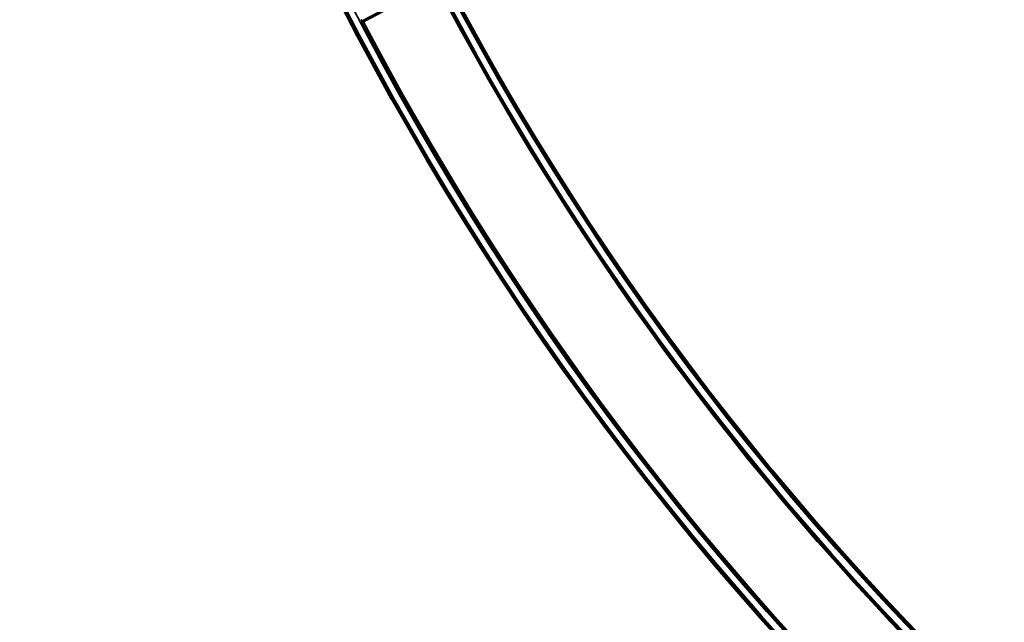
# Model space of a CAD drawing. Header units: millimetres. Extents: x -1503 to 2224, y -4278 to 2541.
# Tile 7 of 50: x -458 to -202, y -3786 to -3629. Entities that reach past the tile are written whole.
import ezdxf

# ---------------------------------------------------------------- set-up
doc = ezdxf.new("R2010")
doc.units = ezdxf.units.MM
doc.header["$LTSCALE"] = 0.75
doc.layers.add('Visible', color=7, linetype='Continuous', lineweight=70)
doc.layers.add('Visible Narrow', color=7, linetype='Continuous', lineweight=35)

msp = doc.modelspace()

# ---------------------------------------------------------------- linework, layer by layer
at = {"layer": 'Visible', "extrusion": (-7.30938e-29, -5.96856e-13, -1)}
msp.add_line((-368.46, -3629.65, 28.1), (-349.72, -3619.73, 28.1), dxfattribs=at)
for radius in [763.5, 736.5]:
    msp.add_circle((-305.85, -3277.76, -27.4), radius, dxfattribs=at)
at = {"layer": 'Visible'}
for radius, start, end in [(739.1, 207.54788, 242.45212), (760.9, 207.55838, 242.44162)]:
    msp.add_arc((305.85, -3277.76, 27.8), radius, start, end, dxfattribs=at)
at = {"layer": 'Visible', "extrusion": (-7.30938e-29, -5.96856e-13, -1)}
for radius, start, end in [(739, 297.58742, 332.41258), (761, 297.53924, 332.46076)]:
    msp.add_arc((-305.85, -3277.76, -27.6), radius, start, end, dxfattribs=at)
at = {"layer": 'Visible', "extrusion": (-0.46815, 0.883649, -7.97216e-07)}
msp.add_arc((2024.81, 27.8, -3034.85), 0.3, 0.0006, 90.0006, dxfattribs=at)
at = {"layer": 'Visible', "extrusion": (0, -5.96856e-13, -1)}
msp.add_ellipse((-368.58, -3629.26, 27.5), major_axis=(-0.574, 0.497), ratio=0.690354, start_param=4.379864, end_param=4.659072, dxfattribs=at)
at = {"layer": 'Visible Narrow', "extrusion": (-7.30938e-29, -5.96856e-13, -1)}
for radius in [763, 761.3, 738.7, 737]:
    msp.add_circle((-305.85, -3277.76, -27.9), radius, dxfattribs=at)
at = {"layer": 'Visible Narrow'}
for radius, start, end in [(739.4, 207.54803, 242.45197), (760.6, 207.55824, 242.44176)]:
    msp.add_arc((305.85, -3277.76, 28.1), radius, start, end, dxfattribs=at)
at = {"layer": 'Visible Narrow', "extrusion": (0.473714, -0.880679, 6.11024e-13)}
msp.add_arc((-2044.19, 27.5, 3021.43), 0.2, 90, 125.6616, dxfattribs=at)
at = {"layer": 'Visible Narrow', "extrusion": (0.946033, -0.32407, -1.69486e-12)}
msp.add_arc((-3553.21, 27.5, 827.63), 0.2, 90, 101.0498, dxfattribs=at)
at = {"layer": 'Visible Narrow', "extrusion": (-8.58387e-09, -2.69352e-08, 1)}
msp.add_arc((-358.5, -3598.79, 27.7), 32.46, 252.0494, 252.0808, dxfattribs=at)
at = {"layer": 'Visible Narrow', "extrusion": (0.951299, -0.308268, 6.81404e-12)}
msp.add_arc((-3566.5, 27.5, 768.35), 0.2, 90.0004, 95.2572, dxfattribs=at)
at = {"layer": 'Visible Narrow'}
for points, knots in [([(-368.98, -3629.27, 27.7), (-368.93, -3629.36, 27.7), (-368.87, -3629.44, 27.7), (-368.79, -3629.51, 27.7), (-368.71, -3629.57, 27.7), (-368.62, -3629.63, 27.7), (-368.52, -3629.66, 27.7)], [0, 0, 0, 0, 0.5, 0.5, 0.5, 1, 1, 1, 1]), ([(-368.52, -3629.66, 27.7), (-368.52, -3629.66, 27.7), (-368.52, -3629.66, 27.7), (-368.52, -3629.66, 27.7), (-368.52, -3629.66, 27.7), (-368.51, -3629.66, 27.7), (-368.51, -3629.66, 27.7), (-368.51, -3629.67, 27.7), (-368.51, -3629.67, 27.7), (-368.51, -3629.67, 27.7), (-368.51, -3629.67, 27.7), (-368.51, -3629.67, 27.7), (-368.51, -3629.67, 27.7)], [0, 0, 0, 0, 0.3537241, 0.3537241, 0.3537241, 0.647853, 0.647853, 0.647853, 0.941996, 0.941996, 0.941996, 0.9999992, 0.9999992, 0.9999992, 0.9999992])]:
    msp.add_open_spline(points, degree=3, knots=knots, dxfattribs=at)

doc.saveas('drawing.dxf')
